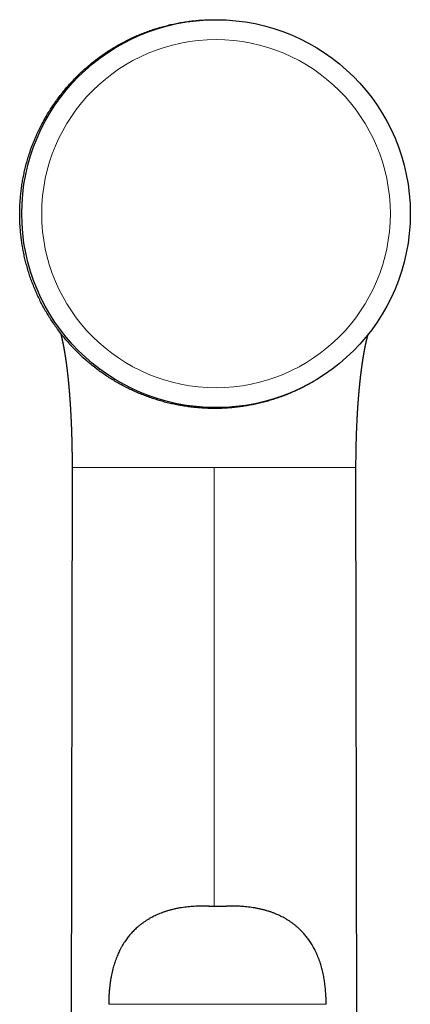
# Model space of a CAD drawing. Header units: millimetres. Extents: x 8 to 825, y 12 to 755.
# Tile 56 of 62: x 450 to 482, y 668 to 749. Entities that reach past the tile are written whole.
import ezdxf

# ---------------------------------------------------------------- set-up
doc = ezdxf.new("R2010")
doc.units = ezdxf.units.MM

msp = doc.modelspace()

# ---------------------------------------------------------------- linework, layer by layer
at = {"color": 7, "linetype": 'Continuous', "lineweight": 30}
for p, q in [((454.328, 711.718), (454.096, 578.846)), ((477.796, 632.272), (477.657, 711.718))]:
    msp.add_line(p, q, dxfattribs=at)
at = {"color": 252, "linetype": 'Continuous', "lineweight": 0}
msp.add_line((465.993, 675.6), (465.993, 711.718), dxfattribs=at)
at = {"color": 7, "linetype": 'Continuous', "lineweight": 30}
msp.add_circle((466.155, 732.622), 15.965, dxfattribs=at)
at = {"color": 252, "linetype": 'Continuous', "lineweight": 0}
msp.add_circle((466.155, 732.622), 14.326, dxfattribs=at)
at = {"color": 7, "linetype": 'Continuous', "lineweight": 30}
for points, knots in [([(450.758, 737.38), (450.808, 737.533), (450.906, 737.837), (451.071, 738.288), (451.249, 738.734), (451.44, 739.175), (451.644, 739.609), (451.858, 740.03), (452.078, 740.436), (452.306, 740.827), (452.544, 741.212), (452.794, 741.589), (453.059, 741.968), (453.341, 742.346), (453.64, 742.722), (453.949, 743.089), (454.269, 743.446), (454.601, 743.794), (454.936, 744.125), (455.274, 744.441), (455.613, 744.74), (455.961, 745.029), (456.317, 745.309), (456.688, 745.584), (457.075, 745.854), (457.477, 746.116), (457.887, 746.366), (458.304, 746.604), (458.728, 746.83), (459.151, 747.038), (459.571, 747.23), (459.988, 747.407), (460.409, 747.572), (460.835, 747.725), (461.275, 747.868), (461.727, 748.002), (462.191, 748.124), (462.659, 748.232), (463.13, 748.325), (463.603, 748.405), (464.07, 748.469), (464.53, 748.519), (464.981, 748.555), (465.433, 748.578), (465.784, 748.588), (465.984, 748.586), (466.034, 748.585)], [0, 0, 0, 0, 0.023713, 0.047389, 0.071048, 0.094712, 0.118402, 0.142126, 0.164463, 0.186776, 0.209082, 0.2314, 0.253748, 0.277465, 0.301143, 0.324803, 0.348465, 0.372152, 0.395874, 0.418211, 0.440524, 0.46283, 0.485148, 0.507496, 0.531213, 0.554891, 0.57855, 0.602213, 0.6259, 0.649622, 0.671959, 0.694272, 0.716578, 0.738896, 0.761244, 0.784961, 0.808639, 0.832298, 0.855961, 0.879648, 0.903367, 0.925701, 0.948013, 0.97032, 0.99264, 1, 1, 1, 1]), ([(465.709, 716.59), (465.554, 716.594), (465.244, 716.603), (464.781, 716.633), (464.319, 716.675), (463.859, 716.731), (463.402, 716.8), (462.946, 716.883), (462.491, 716.979), (462.04, 717.088), (461.591, 717.211), (461.147, 717.346), (460.707, 717.493), (460.273, 717.653), (459.843, 717.826), (459.418, 718.011), (458.999, 718.209), (458.584, 718.419), (458.175, 718.641), (457.774, 718.874), (457.38, 719.119), (456.994, 719.375), (456.616, 719.642), (456.245, 719.919), (455.882, 720.208), (455.527, 720.508), (455.18, 720.818), (454.843, 721.138), (454.516, 721.466), (454.199, 721.804), (453.892, 722.15), (453.595, 722.506), (453.308, 722.871), (453.031, 723.244), (452.766, 723.626), (452.511, 724.014), (452.268, 724.409), (452.037, 724.81), (451.818, 725.218), (451.611, 725.633), (451.415, 726.054), (451.232, 726.481), (451.061, 726.913), (450.902, 727.349), (450.757, 727.789), (450.624, 728.233), (450.505, 728.681), (450.398, 729.132), (450.305, 729.586), (450.225, 730.044), (450.157, 730.504), (450.103, 730.965), (450.063, 731.427), (450.036, 731.889), (450.023, 732.352), (450.023, 732.815), (450.036, 733.279), (450.063, 733.743), (450.103, 734.207), (450.157, 734.668), (450.224, 735.126), (450.304, 735.582), (450.397, 736.036), (450.504, 736.487), (450.623, 736.936), (450.713, 737.232), (450.758, 737.38)], [0, 0, 0, 0, 0.015673, 0.031306, 0.046912, 0.062505, 0.078096, 0.093701, 0.109331, 0.125, 0.140675, 0.15631, 0.171917, 0.187509, 0.203101, 0.218704, 0.234333, 0.25, 0.265675, 0.28131, 0.296917, 0.312509, 0.328101, 0.343704, 0.359333, 0.375, 0.390675, 0.40631, 0.421917, 0.437509, 0.453101, 0.468704, 0.484333, 0.5, 0.515675, 0.53131, 0.546917, 0.562509, 0.578101, 0.593704, 0.609333, 0.625, 0.640675, 0.65631, 0.671917, 0.687509, 0.703101, 0.718704, 0.734333, 0.75, 0.765675, 0.78131, 0.796917, 0.812509, 0.828101, 0.843704, 0.859333, 0.875, 0.890673, 0.906306, 0.921912, 0.937505, 0.953096, 0.968701, 0.984331, 1, 1, 1, 1]), ([(453.379, 722.785), (453.38, 722.782), (453.381, 722.776), (453.384, 722.766), (453.387, 722.756), (453.39, 722.743), (453.395, 722.726), (453.4, 722.704), (453.406, 722.681), (453.412, 722.659), (453.418, 722.634), (453.424, 722.611), (453.431, 722.583), (453.439, 722.552), (453.447, 722.516), (453.456, 722.481), (453.466, 722.439), (453.477, 722.392), (453.488, 722.342), (453.5, 722.29), (453.512, 722.237), (453.524, 722.18), (453.537, 722.12), (453.548, 722.067), (453.558, 722.021), (453.565, 721.984), (453.573, 721.947), (453.58, 721.913), (453.586, 721.883), (453.59, 721.86), (453.593, 721.845), (453.596, 721.831), (453.599, 721.816), (453.602, 721.798), (453.606, 721.78), (453.609, 721.764), (453.613, 721.744), (453.617, 721.722), (453.621, 721.699), (453.626, 721.675), (453.63, 721.651), (453.635, 721.627), (453.639, 721.603), (453.644, 721.579), (453.648, 721.555), (453.652, 721.534), (453.656, 721.511), (453.66, 721.486), (453.665, 721.461), (453.67, 721.432), (453.676, 721.4), (453.682, 721.362), (453.688, 721.327), (453.695, 721.29), (453.701, 721.253), (453.707, 721.216), (453.714, 721.175), (453.721, 721.134), (453.728, 721.088), (453.735, 721.044), (453.743, 720.996), (453.75, 720.948), (453.758, 720.901), (453.764, 720.859), (453.77, 720.824), (453.775, 720.791), (453.778, 720.766), (453.782, 720.744), (453.784, 720.725), (453.788, 720.704), (453.791, 720.68), (453.795, 720.655), (453.798, 720.631), (453.802, 720.609), (453.805, 720.585), (453.809, 720.559), (453.812, 720.534), (453.816, 720.51), (453.819, 720.484), (453.824, 720.451), (453.829, 720.413), (453.835, 720.372), (453.841, 720.331), (453.846, 720.291), (453.851, 720.254), (453.855, 720.222), (453.86, 720.19), (453.864, 720.159), (453.867, 720.132), (453.87, 720.108), (453.874, 720.083), (453.878, 720.053), (453.881, 720.022), (453.887, 719.976), (453.895, 719.915), (453.905, 719.835), (453.915, 719.754), (453.924, 719.674), (453.934, 719.594), (453.941, 719.532), (453.946, 719.485), (453.95, 719.455), (453.953, 719.423), (453.957, 719.39), (453.96, 719.358), (453.963, 719.331), (453.966, 719.305), (453.969, 719.277), (453.973, 719.243), (453.977, 719.204), (453.981, 719.165), (453.985, 719.128), (453.989, 719.094), (453.993, 719.058), (453.997, 719.019), (454.001, 718.975), (454.005, 718.931), (454.01, 718.886), (454.014, 718.842), (454.019, 718.799), (454.023, 718.754), (454.028, 718.707), (454.032, 718.658), (454.037, 718.612), (454.041, 718.565), (454.045, 718.52), (454.049, 718.482), (454.051, 718.456), (454.053, 718.435), (454.055, 718.411), (454.059, 718.371), (454.063, 718.321), (454.068, 718.264), (454.073, 718.213), (454.077, 718.166), (454.08, 718.123), (454.084, 718.084), (454.087, 718.044), (454.09, 718.002), (454.094, 717.958), (454.098, 717.912), (454.101, 717.867), (454.105, 717.824), (454.108, 717.78), (454.112, 717.738), (454.114, 717.702), (454.117, 717.669), (454.119, 717.638), (454.122, 717.604), (454.125, 717.565), (454.128, 717.521), (454.132, 717.475), (454.135, 717.427), (454.138, 717.379), (454.142, 717.333), (454.145, 717.291), (454.147, 717.257), (454.149, 717.226), (454.151, 717.195), (454.154, 717.157), (454.157, 717.112), (454.16, 717.062), (454.164, 717.008), (454.168, 716.953), (454.171, 716.899), (454.175, 716.845), (454.178, 716.792), (454.181, 716.743), (454.184, 716.701), (454.186, 716.666), (454.188, 716.634), (454.19, 716.599), (454.192, 716.558), (454.195, 716.51), (454.199, 716.447), (454.203, 716.37), (454.208, 716.278), (454.213, 716.181), (454.218, 716.1), (454.221, 716.036), (454.223, 715.994), (454.225, 715.959), (454.226, 715.929), (454.228, 715.902), (454.229, 715.873), (454.231, 715.838), (454.233, 715.796), (454.235, 715.75), (454.238, 715.701), (454.24, 715.653), (454.242, 715.596), (454.245, 715.531), (454.249, 715.458), (454.252, 715.39), (454.254, 715.33), (454.256, 715.28), (454.258, 715.238), (454.259, 715.199), (454.261, 715.156), (454.263, 715.103), (454.266, 715.038), (454.269, 714.963), (454.272, 714.881), (454.275, 714.798), (454.278, 714.717), (454.28, 714.63), (454.283, 714.54), (454.286, 714.449), (454.289, 714.364), (454.291, 714.288), (454.293, 714.222), (454.295, 714.172), (454.296, 714.136), (454.296, 714.112), (454.297, 714.086), (454.298, 714.055), (454.299, 714.015), (454.3, 713.966), (454.302, 713.904), (454.303, 713.829), (454.306, 713.739), (454.308, 713.638), (454.31, 713.525), (454.313, 713.399), (454.315, 713.262), (454.318, 713.112), (454.32, 712.95), (454.322, 712.776), (454.324, 712.589), (454.326, 712.389), (454.327, 712.177), (454.328, 711.952), (454.328, 711.798), (454.328, 711.718)], [0, 0, 0, 0, 0.0018442, 0.0042742, 0.0068076, 0.0088686, 0.0131182, 0.0186909, 0.0230478, 0.0285714, 0.0326616, 0.0384342, 0.0425674, 0.0498997, 0.0564994, 0.0627649, 0.0701283, 0.0790086, 0.0877463, 0.0961748, 0.1047369, 0.1137237, 0.1232645, 0.1323407, 0.1378419, 0.1435461, 0.1483414, 0.1535775, 0.158028, 0.1608246, 0.1629529, 0.1643828, 0.1664415, 0.1692205, 0.1716138, 0.1735161, 0.1757879, 0.179395, 0.1822516, 0.1850074, 0.1886014, 0.1915886, 0.1942425, 0.1977855, 0.2006888, 0.2030081, 0.2059357, 0.2092262, 0.2121168, 0.2150248, 0.2199596, 0.2236998, 0.2284856, 0.2325236, 0.2369026, 0.2414299, 0.2453517, 0.2508742, 0.2554748, 0.2609388, 0.265575, 0.2712572, 0.2767198, 0.2809774, 0.284888, 0.2880445, 0.2912074, 0.2929526, 0.2948976, 0.2971579, 0.2997345, 0.302525, 0.3048325, 0.3071071, 0.3094889, 0.3123219, 0.3149445, 0.3170994, 0.3195701, 0.3228089, 0.3271826, 0.331113, 0.3349082, 0.3394697, 0.3429045, 0.3458701, 0.3489025, 0.3520975, 0.354872, 0.3567108, 0.3590723, 0.3621627, 0.3651869, 0.3678682, 0.3754311, 0.3824609, 0.3903391, 0.3977399, 0.4045889, 0.4121627, 0.414702, 0.4172701, 0.4201211, 0.4232568, 0.4262267, 0.4286078, 0.4305195, 0.4329116, 0.4360584, 0.4395499, 0.4431267, 0.4463333, 0.4490983, 0.4521247, 0.4557515, 0.4591599, 0.4633995, 0.4670543, 0.4707923, 0.474501, 0.4781582, 0.4822399, 0.4863865, 0.4903221, 0.4939984, 0.498091, 0.5016243, 0.5032685, 0.5047235, 0.5066854, 0.5092529, 0.5146062, 0.5190836, 0.5232005, 0.5271892, 0.5305427, 0.5336511, 0.5366679, 0.5402535, 0.5443479, 0.5482364, 0.55183, 0.5551394, 0.5585854, 0.5616993, 0.5644836, 0.5669407, 0.5693572, 0.5718802, 0.5750058, 0.578629, 0.5822528, 0.5858144, 0.5897155, 0.5935071, 0.5967816, 0.5994111, 0.6014763, 0.6038482, 0.6067612, 0.610217, 0.6142155, 0.6184278, 0.6226157, 0.6267791, 0.6309179, 0.6350319, 0.6389244, 0.6421089, 0.6446588, 0.6468172, 0.6494406, 0.6525565, 0.6561665, 0.6601981, 0.6667422, 0.6736226, 0.6808416, 0.6883447, 0.6919134, 0.6950207, 0.6976649, 0.699845, 0.7015971, 0.7036318, 0.7062214, 0.7093672, 0.7129471, 0.7165307, 0.720081, 0.723598, 0.7290571, 0.734433, 0.7395613, 0.7438996, 0.7475648, 0.7505545, 0.7530665, 0.7561474, 0.7599506, 0.7644787, 0.770276, 0.7762921, 0.7822419, 0.7881248, 0.7939406, 0.8008602, 0.8075966, 0.8137168, 0.819157, 0.8239144, 0.8278274, 0.8298896, 0.8314897, 0.8330642, 0.8352711, 0.8381178, 0.8416058, 0.8457363, 0.8512122, 0.857523, 0.8646717, 0.8726622, 0.8814985, 0.8911852, 0.9017273, 0.9131304, 0.9254003, 0.9385437, 0.9525676, 0.9674794, 0.9832873, 1, 1, 1, 1]), ([(477.657, 711.718), (477.657, 711.796), (477.657, 711.948), (477.658, 712.17), (477.66, 712.379), (477.662, 712.575), (477.664, 712.759), (477.666, 712.931), (477.669, 713.091), (477.671, 713.238), (477.674, 713.374), (477.676, 713.497), (477.679, 713.609), (477.681, 713.709), (477.684, 713.797), (477.686, 713.875), (477.687, 713.942), (477.689, 713.997), (477.69, 714.04), (477.691, 714.072), (477.692, 714.102), (477.693, 714.136), (477.695, 714.186), (477.697, 714.251), (477.699, 714.332), (477.702, 714.422), (477.706, 714.531), (477.711, 714.66), (477.716, 714.807), (477.721, 714.933), (477.725, 715.03), (477.728, 715.093), (477.73, 715.146), (477.732, 715.188), (477.733, 715.22), (477.735, 715.248), (477.736, 715.278), (477.738, 715.318), (477.74, 715.367), (477.743, 715.423), (477.746, 715.484), (477.749, 715.548), (477.752, 715.615), (477.755, 715.684), (477.759, 715.753), (477.763, 715.82), (477.766, 715.879), (477.768, 715.927), (477.77, 715.964), (477.772, 715.996), (477.774, 716.031), (477.777, 716.075), (477.78, 716.141), (477.785, 716.224), (477.791, 716.314), (477.795, 716.393), (477.8, 716.459), (477.803, 716.514), (477.806, 716.556), (477.808, 716.587), (477.809, 716.61), (477.811, 716.637), (477.813, 716.672), (477.816, 716.717), (477.82, 716.768), (477.823, 716.819), (477.826, 716.868), (477.83, 716.913), (477.833, 716.955), (477.836, 716.997), (477.839, 717.041), (477.842, 717.084), (477.845, 717.122), (477.847, 717.155), (477.849, 717.187), (477.852, 717.22), (477.855, 717.261), (477.859, 717.309), (477.863, 717.359), (477.867, 717.417), (477.872, 717.481), (477.878, 717.549), (477.882, 717.609), (477.886, 717.657), (477.89, 717.693), (477.892, 717.725), (477.895, 717.759), (477.899, 717.801), (477.903, 717.848), (477.907, 717.899), (477.912, 717.951), (477.917, 718.006), (477.922, 718.063), (477.927, 718.121), (477.932, 718.179), (477.938, 718.234), (477.942, 718.284), (477.947, 718.33), (477.951, 718.375), (477.955, 718.419), (477.96, 718.464), (477.964, 718.511), (477.969, 718.56), (477.975, 718.611), (477.98, 718.666), (477.986, 718.72), (477.991, 718.774), (477.997, 718.829), (478.004, 718.889), (478.01, 718.948), (478.016, 719.002), (478.022, 719.051), (478.027, 719.095), (478.031, 719.136), (478.036, 719.182), (478.042, 719.231), (478.049, 719.287), (478.055, 719.341), (478.061, 719.389), (478.066, 719.433), (478.071, 719.473), (478.076, 719.512), (478.08, 719.549), (478.085, 719.583), (478.089, 719.62), (478.095, 719.665), (478.101, 719.711), (478.107, 719.757), (478.113, 719.802), (478.119, 719.847), (478.125, 719.893), (478.13, 719.936), (478.136, 719.976), (478.141, 720.016), (478.147, 720.057), (478.153, 720.097), (478.158, 720.135), (478.163, 720.173), (478.169, 720.214), (478.175, 720.258), (478.182, 720.302), (478.188, 720.347), (478.195, 720.392), (478.202, 720.44), (478.21, 720.491), (478.217, 720.536), (478.222, 720.573), (478.227, 720.602), (478.232, 720.634), (478.237, 720.667), (478.243, 720.701), (478.248, 720.738), (478.256, 720.782), (478.264, 720.832), (478.273, 720.888), (478.282, 720.944), (478.291, 720.996), (478.3, 721.045), (478.307, 721.088), (478.315, 721.131), (478.321, 721.169), (478.329, 721.21), (478.335, 721.248), (478.342, 721.281), (478.347, 721.311), (478.352, 721.34), (478.358, 721.369), (478.363, 721.396), (478.367, 721.421), (478.372, 721.447), (478.378, 721.474), (478.384, 721.507), (478.391, 721.545), (478.399, 721.586), (478.408, 721.628), (478.416, 721.671), (478.425, 721.715), (478.434, 721.758), (478.442, 721.798), (478.449, 721.832), (478.455, 721.859), (478.46, 721.882), (478.465, 721.905), (478.469, 721.924), (478.473, 721.944), (478.478, 721.964), (478.483, 721.987), (478.488, 722.013), (478.494, 722.039), (478.499, 722.063), (478.504, 722.082), (478.507, 722.097), (478.511, 722.113), (478.514, 722.128), (478.518, 722.144), (478.521, 722.159), (478.525, 722.173), (478.528, 722.188), (478.532, 722.203), (478.535, 722.217), (478.538, 722.231), (478.541, 722.245), (478.545, 722.26), (478.548, 722.273), (478.551, 722.287), (478.555, 722.301), (478.558, 722.316), (478.562, 722.33), (478.565, 722.343), (478.569, 722.36), (478.574, 722.381), (478.58, 722.405), (478.586, 722.428), (478.592, 722.452), (478.598, 722.474), (478.603, 722.494), (478.607, 722.51), (478.61, 722.522), (478.613, 722.532), (478.616, 722.544), (478.619, 722.556), (478.622, 722.567), (478.625, 722.578), (478.628, 722.588), (478.631, 722.599), (478.633, 722.61), (478.636, 722.619), (478.638, 722.628), (478.641, 722.638), (478.644, 722.648), (478.646, 722.657), (478.648, 722.664), (478.65, 722.672), (478.653, 722.681), (478.655, 722.689), (478.656, 722.693), (478.656, 722.694)], [0, 0, 0, 0, 0.0165155, 0.0321366, 0.0468724, 0.0607313, 0.0737213, 0.0858496, 0.0971229, 0.1075476, 0.1171293, 0.1258732, 0.1337841, 0.1408661, 0.1471231, 0.1525585, 0.1573999, 0.1613352, 0.1643668, 0.1664967, 0.1683063, 0.170754, 0.173853, 0.1789582, 0.184769, 0.1912803, 0.1984058, 0.2084695, 0.2191466, 0.2304308, 0.2357685, 0.2403858, 0.2442289, 0.2473005, 0.2496028, 0.2512062, 0.2533706, 0.2562575, 0.259865, 0.2641729, 0.2687153, 0.2732862, 0.278347, 0.2834418, 0.2885705, 0.2937272, 0.2984094, 0.3017012, 0.3044406, 0.3066289, 0.3089113, 0.3121909, 0.3164707, 0.3239285, 0.3307393, 0.336894, 0.3416726, 0.3458643, 0.3494253, 0.3512294, 0.3528173, 0.3547314, 0.3574035, 0.3609092, 0.3650443, 0.3690306, 0.3727618, 0.3762387, 0.3794625, 0.3824339, 0.3861755, 0.3895066, 0.3924583, 0.395032, 0.3973237, 0.3997458, 0.4029682, 0.4069388, 0.4109683, 0.4148363, 0.4206585, 0.4260762, 0.4309181, 0.4349272, 0.4374939, 0.4397443, 0.4423887, 0.4454983, 0.4491286, 0.4532315, 0.4578328, 0.4626415, 0.467378, 0.4721098, 0.4769259, 0.4816651, 0.4856315, 0.4894167, 0.4931207, 0.4967029, 0.5004139, 0.5045417, 0.5085072, 0.5126968, 0.5175967, 0.522429, 0.526542, 0.5313104, 0.5367475, 0.5420472, 0.5466518, 0.5508397, 0.5548824, 0.558383, 0.5617452, 0.5669705, 0.5715724, 0.5765408, 0.5814778, 0.5847166, 0.5884065, 0.5923491, 0.5956442, 0.5983801, 0.6017964, 0.605926, 0.61081, 0.6148714, 0.6188483, 0.6234412, 0.6276915, 0.6319468, 0.6357193, 0.639401, 0.6434286, 0.6477811, 0.6510965, 0.6546629, 0.6589394, 0.6631884, 0.6679686, 0.6722289, 0.6767218, 0.681909, 0.6868304, 0.6924173, 0.6959422, 0.69856, 0.7021269, 0.7057373, 0.7088695, 0.7131308, 0.7174762, 0.7231716, 0.7296179, 0.7359557, 0.7419275, 0.7472215, 0.7528309, 0.7568917, 0.7621462, 0.7661979, 0.7714081, 0.7752621, 0.7784793, 0.7823961, 0.7859853, 0.7892008, 0.7921717, 0.795313, 0.7990028, 0.8025155, 0.807907, 0.8135868, 0.8188136, 0.8246329, 0.8307345, 0.8366296, 0.842504, 0.8472341, 0.8509769, 0.8543708, 0.8572697, 0.8607158, 0.8630763, 0.8661011, 0.8696363, 0.8733494, 0.8780001, 0.8814796, 0.8844136, 0.8868942, 0.8889495, 0.8916086, 0.8944365, 0.8968219, 0.8988072, 0.9014282, 0.9040866, 0.9063522, 0.908359, 0.9109436, 0.9136276, 0.9158805, 0.9180128, 0.9206871, 0.9235531, 0.9257524, 0.9279684, 0.9307108, 0.9352091, 0.9394706, 0.944241, 0.948212, 0.9532771, 0.9570544, 0.9600885, 0.9624512, 0.964382, 0.9666701, 0.9695143, 0.9719419, 0.9739148, 0.9762328, 0.9786616, 0.9810257, 0.982858, 0.9847183, 0.9869636, 0.9895759, 0.991612, 0.9930863, 0.9946965, 0.9969149, 0.9993278, 1, 1, 1, 1]), ([(455.4, 720.623), (455.393, 720.629), (455.38, 720.64), (455.362, 720.657), (455.345, 720.672), (455.329, 720.686), (455.314, 720.699), (455.3, 720.712), (455.287, 720.724), (455.274, 720.736), (455.26, 720.749), (455.247, 720.761), (455.233, 720.773), (455.22, 720.785), (455.211, 720.793), (455.207, 720.797)], [0, 0, 0, 0, 0.145993, 0.278728, 0.398228, 0.504523, 0.597661, 0.677718, 0.744828, 0.795179, 0.835951, 0.875541, 0.916192, 0.957904, 1, 1, 1, 1]), ([(474.167, 718.815), (474.154, 718.807), (474.01, 718.719), (473.726, 718.561), (473.317, 718.343), (472.9, 718.137), (472.477, 717.944), (472.05, 717.762), (471.618, 717.594), (471.182, 717.438), (470.741, 717.295), (470.296, 717.165), (469.847, 717.048), (469.394, 716.944), (468.939, 716.852), (468.481, 716.774), (468.022, 716.71), (467.562, 716.658), (467.1, 716.62), (466.637, 716.596), (466.173, 716.585), (465.864, 716.588), (465.709, 716.59)], [0, 0, 0, 0, 0.005103, 0.05739, 0.109761, 0.162261, 0.214788, 0.267178, 0.319477, 0.371727, 0.423973, 0.47626, 0.528631, 0.58113, 0.633651, 0.686036, 0.738332, 0.790581, 0.842828, 0.895118, 0.947494, 1, 1, 1, 1]), ([(466.039, 675.6), (466.023, 675.6), (465.994, 675.6), (465.958, 675.6), (465.929, 675.6), (465.903, 675.601), (465.874, 675.601), (465.84, 675.602), (465.805, 675.602), (465.768, 675.603), (465.73, 675.604), (465.69, 675.605), (465.647, 675.607), (465.603, 675.608), (465.559, 675.61), (465.514, 675.611), (465.468, 675.613), (465.425, 675.614), (465.382, 675.615), (465.341, 675.617), (465.3, 675.618), (465.263, 675.618), (465.231, 675.619), (465.187, 675.62), (465.129, 675.621), (465.056, 675.622), (464.978, 675.622), (464.894, 675.622), (464.804, 675.621), (464.709, 675.619), (464.563, 675.615), (464.365, 675.607), (464.111, 675.591), (463.849, 675.567), (463.584, 675.536), (463.313, 675.497), (463.042, 675.45), (462.771, 675.394), (462.505, 675.331), (462.246, 675.26), (461.996, 675.182), (461.762, 675.101), (461.542, 675.016), (461.338, 674.93), (461.144, 674.841), (460.958, 674.749), (460.768, 674.647), (460.573, 674.535), (460.373, 674.408), (460.175, 674.273), (459.981, 674.129), (459.81, 673.99), (459.66, 673.86), (459.53, 673.74), (459.398, 673.612), (459.274, 673.482), (459.156, 673.352), (459.045, 673.223), (458.933, 673.084), (458.819, 672.934), (458.704, 672.772), (458.588, 672.597), (458.472, 672.41), (458.358, 672.209), (458.254, 672.01), (458.16, 671.815), (458.075, 671.626), (457.992, 671.427), (457.912, 671.217), (457.838, 671.003), (457.769, 670.786), (457.705, 670.565), (457.645, 670.334), (457.589, 670.092), (457.538, 669.839), (457.491, 669.575), (457.451, 669.306), (457.417, 669.034), (457.389, 668.759), (457.367, 668.473), (457.35, 668.174), (457.34, 667.864), (457.338, 667.653), (457.338, 667.546)], [0, 0, 0, 0, 0.003564, 0.006313, 0.00812, 0.009877, 0.012089, 0.014359, 0.017282, 0.019863, 0.022449, 0.025527, 0.028659, 0.031857, 0.035303, 0.038346, 0.041833, 0.045567, 0.048234, 0.051301, 0.054732, 0.057415, 0.059844, 0.062236, 0.06717, 0.072461, 0.078116, 0.084139, 0.090843, 0.097794, 0.104873, 0.122638, 0.141141, 0.16037, 0.180063, 0.199557, 0.219977, 0.240137, 0.260039, 0.279684, 0.298781, 0.31718, 0.333902, 0.350029, 0.36557, 0.380554, 0.395443, 0.412502, 0.429726, 0.447132, 0.464741, 0.482575, 0.495208, 0.507973, 0.521235, 0.535396, 0.547172, 0.559539, 0.572517, 0.586129, 0.600669, 0.615928, 0.631941, 0.648751, 0.666405, 0.680901, 0.695978, 0.711665, 0.727996, 0.745004, 0.761087, 0.777792, 0.79515, 0.813196, 0.831967, 0.851499, 0.871833, 0.891214, 0.911338, 0.93224, 0.953959, 0.976532, 1, 1, 1, 1]), ([(466.052, 675.6), (466.035, 675.6), (466.006, 675.6), (465.968, 675.6), (465.939, 675.6), (465.917, 675.601), (465.894, 675.601), (465.865, 675.601), (465.843, 675.602), (465.83, 675.602)], [0, 0, 0, 0, 0.221008, 0.4024198, 0.521941, 0.6037486, 0.7056301, 0.829273, 1, 1, 1, 1]), ([(466.062, 675.6), (466.059, 675.6), (466.055, 675.6), (466.051, 675.6), (466.051, 675.6)], [0, 0, 0, 0, 0.92219, 1, 1, 1, 1]), ([(466.486, 675.6), (466.414, 675.601), (466.271, 675.603), (466.127, 675.601), (466.056, 675.6)], [0, 0, 0, 0, 0.4999999, 1, 1, 1, 1]), ([(466.491, 675.6), (466.49, 675.6), (466.487, 675.6), (466.483, 675.6), (466.479, 675.6)], [0, 0, 0, 0, 0.098969, 1, 1, 1, 1]), ([(475.204, 667.546), (475.203, 667.638), (475.202, 667.82), (475.195, 668.088), (475.182, 668.347), (475.166, 668.597), (475.145, 668.838), (475.12, 669.069), (475.092, 669.291), (475.061, 669.506), (475.024, 669.726), (474.982, 669.95), (474.933, 670.179), (474.88, 670.398), (474.824, 670.608), (474.765, 670.809), (474.699, 671.019), (474.623, 671.235), (474.537, 671.457), (474.449, 671.666), (474.358, 671.865), (474.266, 672.053), (474.166, 672.24), (474.059, 672.426), (473.946, 672.609), (473.831, 672.781), (473.717, 672.942), (473.602, 673.092), (473.488, 673.233), (473.375, 673.364), (473.264, 673.486), (473.157, 673.598), (473.052, 673.701), (472.95, 673.798), (472.848, 673.89), (472.716, 674.003), (472.554, 674.133), (472.36, 674.278), (472.162, 674.413), (471.961, 674.539), (471.762, 674.654), (471.564, 674.759), (471.365, 674.857), (471.156, 674.951), (470.936, 675.041), (470.705, 675.128), (470.466, 675.208), (470.223, 675.28), (469.976, 675.346), (469.724, 675.405), (469.467, 675.456), (469.21, 675.5), (468.954, 675.537), (468.701, 675.566), (468.452, 675.589), (468.21, 675.605), (467.978, 675.616), (467.785, 675.62), (467.634, 675.622), (467.524, 675.622), (467.44, 675.621), (467.377, 675.62), (467.334, 675.62), (467.292, 675.619), (467.249, 675.618), (467.199, 675.616), (467.148, 675.615), (467.095, 675.613), (467.038, 675.611), (466.979, 675.609), (466.921, 675.608), (466.869, 675.606), (466.827, 675.605), (466.795, 675.604), (466.764, 675.603), (466.731, 675.602), (466.697, 675.602), (466.662, 675.601), (466.628, 675.601), (466.601, 675.6), (466.577, 675.6), (466.561, 675.6), (466.546, 675.6), (466.532, 675.6), (466.518, 675.6), (466.508, 675.6), (466.503, 675.6)], [0, 0, 0, 0, 0.020158, 0.039655, 0.058517, 0.076767, 0.094431, 0.11123, 0.127505, 0.143278, 0.158567, 0.176163, 0.193132, 0.2095, 0.225297, 0.240547, 0.255276, 0.273304, 0.290569, 0.307114, 0.322978, 0.338195, 0.352798, 0.36926, 0.384955, 0.399921, 0.414194, 0.428046, 0.441238, 0.453796, 0.465742, 0.477093, 0.487679, 0.497805, 0.507811, 0.517737, 0.535591, 0.55322, 0.570647, 0.587891, 0.604971, 0.620776, 0.636764, 0.653396, 0.670692, 0.688664, 0.707327, 0.725564, 0.744181, 0.763024, 0.782097, 0.801403, 0.819901, 0.838583, 0.856864, 0.874494, 0.891461, 0.907755, 0.916424, 0.924422, 0.931744, 0.934964, 0.938046, 0.941106, 0.944329, 0.948253, 0.95184, 0.955897, 0.960444, 0.964511, 0.969108, 0.973327, 0.975884, 0.978238, 0.980456, 0.982703, 0.985296, 0.987904, 0.990428, 0.99258, 0.994032, 0.995504, 0.996332, 0.997325, 0.998535, 1, 1, 1, 1])]:
    msp.add_open_spline(points, degree=3, knots=knots, dxfattribs=at)
at = {"color": 252, "linetype": 'Continuous', "lineweight": 0}
for points, knots in [([(465.993, 711.718), (465.878, 711.718), (465.651, 711.718), (465.313, 711.718), (464.979, 711.718), (464.649, 711.718), (464.324, 711.718), (464.004, 711.718), (463.688, 711.718), (463.362, 711.718), (463.026, 711.718), (462.682, 711.718), (462.345, 711.718), (462.013, 711.718), (461.688, 711.718), (461.369, 711.718), (461.057, 711.718), (460.751, 711.718), (460.451, 711.718), (460.158, 711.718), (459.872, 711.718), (459.592, 711.718), (459.319, 711.718), (459.052, 711.718), (458.792, 711.718), (458.54, 711.718), (458.294, 711.718), (458.054, 711.718), (457.822, 711.718), (457.597, 711.718), (457.37, 711.718), (457.143, 711.718), (456.916, 711.718), (456.698, 711.718), (456.489, 711.718), (456.29, 711.718), (456.099, 711.718), (455.912, 711.718), (455.73, 711.718), (455.553, 711.718), (455.387, 711.718), (455.234, 711.718), (455.089, 711.718), (454.954, 711.718), (454.829, 711.718), (454.718, 711.718), (454.621, 711.718), (454.537, 711.718), (454.468, 711.718), (454.414, 711.718), (454.373, 711.718), (454.345, 711.718), (454.329, 711.718), (454.329, 711.718), (454.329, 711.718)], [0, 0, 0, 0, 0.016033, 0.031877, 0.04755, 0.063069, 0.078449, 0.093706, 0.108856, 0.123914, 0.141027, 0.158058, 0.175025, 0.191947, 0.208841, 0.225721, 0.242603, 0.259498, 0.27642, 0.293377, 0.310381, 0.327439, 0.344557, 0.361743, 0.379002, 0.396336, 0.413751, 0.431246, 0.448825, 0.466488, 0.484234, 0.504208, 0.524284, 0.544459, 0.564729, 0.585089, 0.605535, 0.626059, 0.64872, 0.67146, 0.694268, 0.717135, 0.740048, 0.764389, 0.788755, 0.813133, 0.837509, 0.861866, 0.886191, 0.909084, 0.931923, 0.954696, 0.977392, 1, 1, 1, 1]), ([(477.657, 711.718), (477.657, 711.718), (477.656, 711.718), (477.638, 711.718), (477.606, 711.718), (477.56, 711.718), (477.5, 711.718), (477.427, 711.718), (477.344, 711.718), (477.249, 711.718), (477.143, 711.718), (477.024, 711.718), (476.891, 711.718), (476.743, 711.718), (476.579, 711.718), (476.402, 711.718), (476.212, 711.718), (476.009, 711.718), (475.797, 711.718), (475.578, 711.718), (475.352, 711.718), (475.114, 711.718), (474.866, 711.718), (474.623, 711.718), (474.388, 711.718), (474.163, 711.718), (473.931, 711.718), (473.692, 711.718), (473.446, 711.718), (473.193, 711.718), (472.933, 711.718), (472.667, 711.718), (472.394, 711.718), (472.114, 711.718), (471.828, 711.718), (471.534, 711.718), (471.235, 711.718), (470.929, 711.718), (470.616, 711.718), (470.298, 711.718), (469.972, 711.718), (469.641, 711.718), (469.303, 711.718), (468.959, 711.718), (468.624, 711.718), (468.298, 711.718), (467.982, 711.718), (467.662, 711.718), (467.336, 711.718), (467.007, 711.718), (466.673, 711.718), (466.334, 711.718), (466.107, 711.718), (465.993, 711.718)], [0, 0, 0, 0, 0.023981, 0.0480604, 0.0722251, 0.0964611, 0.1207544, 0.1450904, 0.1680618, 0.191046, 0.2140306, 0.2370034, 0.2599524, 0.2842531, 0.3085001, 0.3326802, 0.3567811, 0.3807908, 0.4046984, 0.4271375, 0.4494696, 0.4716882, 0.4937881, 0.515765, 0.5335113, 0.551174, 0.568753, 0.5862488, 0.603663, 0.6209977, 0.638256, 0.6554421, 0.672561, 0.6896187, 0.7066223, 0.72358, 0.7405014, 0.7573969, 0.7742784, 0.7911587, 0.8080523, 0.8249745, 0.8419421, 0.8589729, 0.876086, 0.8911435, 0.9062936, 0.921551, 0.9369311, 0.9524496, 0.9681227, 0.9839672, 1, 1, 1, 1]), ([(466.51, 675.6), (466.43, 675.6), (466.265, 675.6), (466.1, 675.6), (466.015, 675.6)], [0, 0, 0, 0, 0.483861, 1, 1, 1, 1]), ([(457.339, 667.546), (457.339, 667.546), (457.339, 667.546), (457.349, 667.546), (457.366, 667.546), (457.391, 667.546), (457.423, 667.546), (457.464, 667.546), (457.511, 667.546), (457.57, 667.546), (457.642, 667.546), (457.728, 667.546), (457.825, 667.546), (457.933, 667.546), (458.051, 667.546), (458.179, 667.546), (458.317, 667.546), (458.465, 667.546), (458.623, 667.546), (458.791, 667.546), (458.969, 667.546), (459.156, 667.546), (459.353, 667.546), (459.56, 667.546), (459.78, 667.546), (460.014, 667.546), (460.262, 667.546), (460.521, 667.546), (460.791, 667.546), (461.072, 667.546), (461.359, 667.546), (461.65, 667.546), (461.946, 667.546), (462.253, 667.546), (462.569, 667.546), (462.909, 667.546), (463.273, 667.546), (463.663, 667.546), (464.065, 667.546), (464.481, 667.546), (464.91, 667.546), (465.351, 667.546), (465.807, 667.546), (466.115, 667.546), (466.271, 667.546)], [0, 0, 0, 0, 0.008574, 0.019909, 0.031236, 0.042578, 0.05396, 0.065404, 0.076935, 0.088577, 0.102724, 0.117107, 0.131767, 0.146748, 0.162094, 0.177867, 0.194151, 0.211019, 0.228534, 0.246745, 0.265693, 0.285414, 0.305941, 0.327303, 0.349528, 0.373708, 0.39888, 0.425067, 0.452288, 0.480561, 0.509902, 0.538558, 0.568189, 0.598804, 0.630414, 0.663028, 0.700624, 0.739493, 0.779645, 0.821091, 0.863841, 0.907903, 0.953286, 1, 1, 1, 1]), ([(466.271, 667.546), (466.419, 667.546), (466.712, 667.546), (467.146, 667.546), (467.567, 667.546), (467.977, 667.546), (468.375, 667.546), (468.753, 667.546), (469.114, 667.546), (469.457, 667.546), (469.789, 667.546), (470.111, 667.546), (470.435, 667.546), (470.759, 667.546), (471.082, 667.546), (471.394, 667.546), (471.692, 667.546), (471.979, 667.546), (472.253, 667.546), (472.515, 667.546), (472.757, 667.546), (472.982, 667.546), (473.189, 667.546), (473.386, 667.546), (473.573, 667.546), (473.75, 667.546), (473.918, 667.546), (474.076, 667.546), (474.224, 667.546), (474.363, 667.546), (474.491, 667.546), (474.609, 667.546), (474.716, 667.546), (474.813, 667.546), (474.9, 667.546), (474.971, 667.546), (475.03, 667.546), (475.078, 667.546), (475.118, 667.546), (475.151, 667.546), (475.176, 667.546), (475.193, 667.546), (475.202, 667.546), (475.203, 667.546), (475.203, 667.546)], [0, 0, 0, 0, 0.044424, 0.087646, 0.129674, 0.170515, 0.210177, 0.248669, 0.283897, 0.3181, 0.351285, 0.383461, 0.414637, 0.448263, 0.480669, 0.511871, 0.541885, 0.570731, 0.598429, 0.625, 0.650472, 0.672696, 0.694059, 0.714586, 0.734306, 0.753254, 0.771465, 0.78898, 0.805849, 0.822133, 0.837906, 0.853251, 0.868232, 0.882893, 0.897275, 0.911423, 0.923064, 0.934595, 0.94604, 0.957421, 0.968764, 0.980091, 0.991425, 1, 1, 1, 1])]:
    msp.add_open_spline(points, degree=3, knots=knots, dxfattribs=at)

doc.saveas('drawing.dxf')
